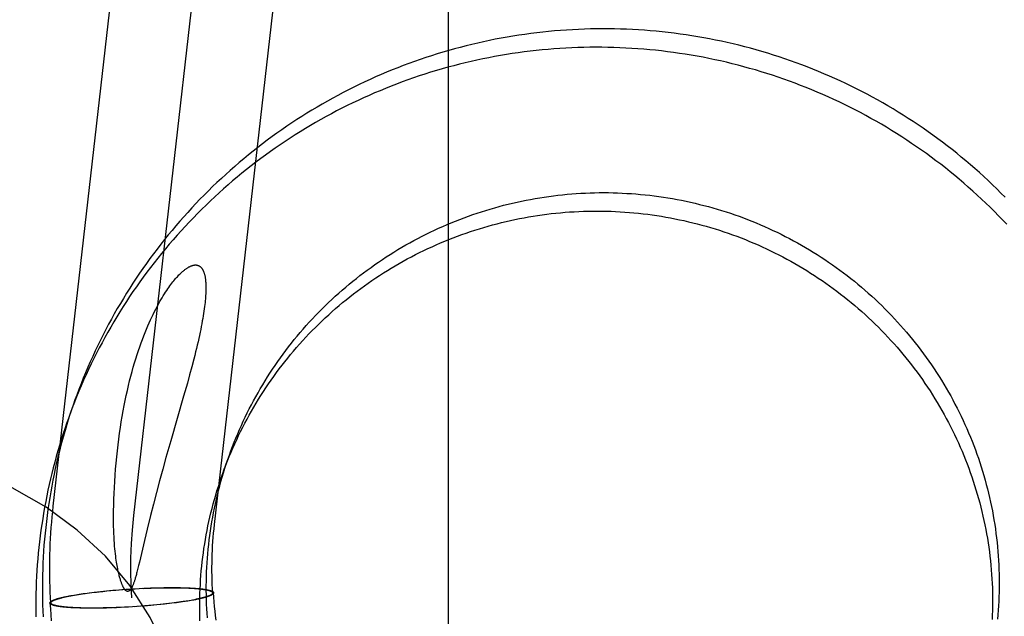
# Model space of a CAD drawing. Header units: inches. Extents: x 0 to 224, y 0 to 145.
# Tile 27 of 78: x 73.218 to 73.452, y 49.488 to 49.63. Entities that reach past the tile are written whole.
import ezdxf

# ---------------------------------------------------------------- set-up
doc = ezdxf.new("R2010")
doc.units = ezdxf.units.IN
doc.header["$LTSCALE"] = 12.302632
doc.header["$MEASUREMENT"] = 0
doc.linetypes.add('HIDDEN', pattern=[0.2, 0.1, -0.1])
doc.layers.add('DEFAULT_2', color=8, linetype='HIDDEN')

msp = doc.modelspace()

# ---------------------------------------------------------------- linework, layer by layer
at = {"layer": 'DEFAULT_2', "color": 8, "linetype": 'HIDDEN'}
for p, q in [((73.31969, 49.25389), (73.31969, 50.19358)), ((73.22569, 49.51444), (73.28593, 50.04332)), ((73.24486, 49.51226), (73.3051, 50.04113)), ((73.26404, 49.51008), (73.32427, 50.03895)), ((73.25863, 49.54763), (73.25812, 49.54574)), ((73.25911, 49.54944), (73.25863, 49.54763)), ((73.25812, 49.54574), (73.25758, 49.54376)), ((73.25758, 49.54376), (73.25669, 49.54063)), ((73.25669, 49.54063), (73.25362, 49.52999)), ((73.25362, 49.52999), (73.25249, 49.52602)), ((73.25249, 49.52602), (73.25173, 49.52326)), ((73.25173, 49.52326), (73.25097, 49.52047)), ((73.25097, 49.52047), (73.25023, 49.51769)), ((73.25023, 49.51769), (73.24952, 49.51494)), ((73.24952, 49.51494), (73.24883, 49.51226)), ((73.24883, 49.51226), (73.24801, 49.50896)), ((73.24767, 49.50759), (73.24737, 49.50629)), ((73.24801, 49.50896), (73.24767, 49.50759)), ((73.24737, 49.50629), (73.24617, 49.5011)), ((73.24617, 49.5011), (73.24599, 49.50034)), ((73.24599, 49.50034), (73.24582, 49.49966)), ((73.23145, 49.49342), (73.23188, 49.49349)), ((73.23167, 49.49343), (73.23216, 49.49351)), ((73.23188, 49.49349), (73.23233, 49.49356)), ((73.23216, 49.49351), (73.23267, 49.49358)), ((73.23233, 49.49356), (73.23278, 49.49363)), ((73.23267, 49.49358), (73.2332, 49.49366)), ((73.23278, 49.49363), (73.23325, 49.49369)), ((73.2332, 49.49366), (73.23373, 49.49373)), ((73.23325, 49.49369), (73.23372, 49.49376)), ((73.23372, 49.49376), (73.23421, 49.49382)), ((73.23373, 49.49373), (73.23428, 49.4938)), ((73.23421, 49.49382), (73.23487, 49.4939)), ((73.23428, 49.4938), (73.23484, 49.49387)), ((73.23484, 49.49387), (73.23541, 49.49394)), ((73.23487, 49.4939), (73.23554, 49.49398)), ((73.23541, 49.49394), (73.23599, 49.49401)), ((73.23554, 49.49398), (73.23623, 49.49406)), ((73.23599, 49.49401), (73.23658, 49.49408)), ((73.23623, 49.49406), (73.23693, 49.49414)), ((73.23658, 49.49408), (73.23749, 49.49417)), ((73.23693, 49.49414), (73.23764, 49.49421)), ((73.23749, 49.49417), (73.23841, 49.49427)), ((73.23764, 49.49421), (73.23837, 49.49429)), ((73.23837, 49.49429), (73.2391, 49.49435)), ((73.23841, 49.49427), (73.23934, 49.49435)), ((73.2391, 49.49435), (73.23984, 49.49442)), ((73.23934, 49.49435), (73.24029, 49.49444)), ((73.23984, 49.49442), (73.24058, 49.49449)), ((73.24029, 49.49444), (73.24125, 49.49452)), ((73.24058, 49.49449), (73.24134, 49.49455)), ((73.24125, 49.49452), (73.24221, 49.49459)), ((73.24134, 49.49455), (73.2419, 49.49459)), ((73.24209, 49.4946), (73.24285, 49.49466)), ((73.24221, 49.49459), (73.24319, 49.49466)), ((73.24305, 49.49467), (73.24381, 49.49472)), ((73.24319, 49.49466), (73.24419, 49.49475)), ((73.24416, 49.49472), (73.24514, 49.49478)), ((73.24419, 49.49475), (73.24515, 49.4948)), ((73.24514, 49.49478), (73.24611, 49.49483)), ((73.24515, 49.4948), (73.2461, 49.49486)), ((73.2461, 49.49486), (73.24686, 49.49489)), ((73.24611, 49.49483), (73.24724, 49.49491)), ((73.24708, 49.49488), (73.24804, 49.49492)), ((73.24724, 49.49491), (73.24799, 49.49494)), ((73.24799, 49.49494), (73.24874, 49.49497)), ((73.24804, 49.49492), (73.24899, 49.49496)), ((73.24892, 49.49498), (73.24966, 49.495)), ((73.24899, 49.49496), (73.24994, 49.49499)), ((73.24966, 49.495), (73.2504, 49.49502)), ((73.25117, 49.49502), (73.25207, 49.49503)), ((73.2513, 49.49504), (73.252, 49.49506)), ((73.252, 49.49506), (73.2527, 49.49506)), ((73.25207, 49.49503), (73.25266, 49.49504)), ((73.25266, 49.49504), (73.25325, 49.49504)), ((73.2527, 49.49506), (73.25339, 49.49507)), ((73.25325, 49.49504), (73.25382, 49.49504)), ((73.25339, 49.49507), (73.25406, 49.49507)), ((73.25382, 49.49504), (73.25438, 49.49504)), ((73.25406, 49.49507), (73.25455, 49.49507)), ((73.25438, 49.49504), (73.25493, 49.49504)), ((73.25455, 49.49507), (73.25503, 49.49506)), ((73.25493, 49.49504), (73.25547, 49.49503)), ((73.25503, 49.49506), (73.25551, 49.49506)), ((73.25547, 49.49503), (73.25599, 49.49502)), ((73.25551, 49.49506), (73.25597, 49.49505)), ((73.25597, 49.49505), (73.25643, 49.49504)), ((73.25599, 49.49502), (73.2565, 49.49501)), ((73.25643, 49.49504), (73.25687, 49.49502)), ((73.2565, 49.49501), (73.257, 49.49499)), ((73.25687, 49.49502), (73.2573, 49.49501)), ((73.257, 49.49499), (73.25748, 49.49497)), ((73.2573, 49.49501), (73.25773, 49.49499)), ((73.25748, 49.49497), (73.25795, 49.49495)), ((73.25773, 49.49499), (73.25814, 49.49497)), ((73.25795, 49.49495), (73.25841, 49.49493)), ((73.25814, 49.49497), (73.25841, 49.49496)), ((73.25841, 49.49496), (73.25867, 49.49495)), ((73.25867, 49.49495), (73.25892, 49.49493)), ((73.25892, 49.49493), (73.25917, 49.49491)), ((73.25917, 49.49491), (73.25942, 49.4949)), ((73.25942, 49.4949), (73.25966, 49.49488)), ((73.25966, 49.49488), (73.25989, 49.49486)), ((73.25989, 49.49486), (73.26012, 49.49484)), ((73.26012, 49.49484), (73.26034, 49.49482)), ((73.26034, 49.49482), (73.26056, 49.4948)), ((73.26056, 49.4948), (73.26076, 49.49477)), ((73.26076, 49.49477), (73.26097, 49.49475)), ((73.26097, 49.49475), (73.26116, 49.49473)), ((73.26362, 49.49381), (73.2636, 49.49371)), ((73.26382, 49.49382), (73.26381, 49.49372)), ((73.2249, 49.4914), (73.22491, 49.4915)), ((73.2251, 49.49141), (73.22512, 49.49151)), ((73.2273, 49.49259), (73.22748, 49.49264)), ((73.22748, 49.49264), (73.22768, 49.49269)), ((73.22768, 49.49269), (73.22788, 49.49274)), ((73.22788, 49.49274), (73.22808, 49.49279)), ((73.22808, 49.49279), (73.2283, 49.49284)), ((73.2283, 49.49284), (73.22852, 49.49288)), ((73.22852, 49.49288), (73.22874, 49.49293)), ((73.22874, 49.49293), (73.22897, 49.49298)), ((73.22897, 49.49298), (73.22921, 49.49303)), ((73.22921, 49.49303), (73.22945, 49.49307)), ((73.22941, 49.49303), (73.22983, 49.49311)), ((73.22945, 49.49307), (73.2297, 49.49312)), ((73.2297, 49.49312), (73.22995, 49.49317)), ((73.22983, 49.49311), (73.23027, 49.49319)), ((73.22995, 49.49317), (73.23021, 49.49322)), ((73.23021, 49.49322), (73.23061, 49.49329)), ((73.23027, 49.49319), (73.23072, 49.49327)), ((73.23061, 49.49329), (73.23103, 49.49336)), ((73.23072, 49.49327), (73.23118, 49.49335)), ((73.23103, 49.49336), (73.23145, 49.49342)), ((73.23118, 49.49335), (73.23167, 49.49343)), ((73.25214, 49.49115), (73.25124, 49.49105)), ((73.25249, 49.49116), (73.25179, 49.49108)), ((73.25273, 49.49121), (73.25214, 49.49115)), ((73.25318, 49.49124), (73.25249, 49.49116)), ((73.25331, 49.49128), (73.25273, 49.49121)), ((73.25385, 49.49132), (73.25318, 49.49124)), ((73.25388, 49.49135), (73.25331, 49.49128)), ((73.25451, 49.4914), (73.25385, 49.49132)), ((73.25444, 49.49142), (73.25388, 49.49135)), ((73.25499, 49.49149), (73.25444, 49.49142)), ((73.255, 49.49147), (73.25451, 49.4914)), ((73.25553, 49.49157), (73.25499, 49.49149)), ((73.25547, 49.49153), (73.255, 49.49147)), ((73.25594, 49.4916), (73.25547, 49.49153)), ((73.25605, 49.49164), (73.25553, 49.49157)), ((73.25639, 49.49166), (73.25594, 49.4916)), ((73.25656, 49.49172), (73.25605, 49.49164)), ((73.25684, 49.49173), (73.25639, 49.49166)), ((73.25706, 49.49179), (73.25656, 49.49172)), ((73.25727, 49.4918), (73.25684, 49.49173)), ((73.25754, 49.49187), (73.25706, 49.49179)), ((73.2577, 49.49187), (73.25727, 49.4918)), ((73.258, 49.49195), (73.25754, 49.49187)), ((73.25811, 49.49194), (73.2577, 49.49187)), ((73.25846, 49.49203), (73.258, 49.49195)), ((73.25851, 49.49201), (73.25811, 49.49194)), ((73.25889, 49.49211), (73.25846, 49.49203)), ((73.25877, 49.49205), (73.25851, 49.49201)), ((73.25902, 49.4921), (73.25877, 49.49205)), ((73.25931, 49.49219), (73.25889, 49.49211)), ((73.25927, 49.49215), (73.25902, 49.4921)), ((73.25951, 49.49219), (73.25927, 49.49215)), ((73.25975, 49.49224), (73.25951, 49.49219)), ((73.25998, 49.49229), (73.25975, 49.49224)), ((73.26021, 49.49234), (73.25998, 49.49229)), ((73.26043, 49.49239), (73.26021, 49.49234)), ((73.26064, 49.49243), (73.26043, 49.49239)), ((73.26084, 49.49248), (73.26064, 49.49243)), ((73.26104, 49.49253), (73.26084, 49.49248)), ((73.26124, 49.49258), (73.26104, 49.49253)), ((73.26143, 49.49263), (73.26124, 49.49258)), ((73.22786, 49.49046), (73.22766, 49.49048)), ((73.22806, 49.49044), (73.22786, 49.49046)), ((73.22827, 49.49041), (73.22806, 49.49044)), ((73.22849, 49.49039), (73.22827, 49.49041)), ((73.22872, 49.49037), (73.22849, 49.49039)), ((73.22895, 49.49035), (73.22872, 49.49037)), ((73.22918, 49.49033), (73.22895, 49.49035)), ((73.22943, 49.49032), (73.22918, 49.49033)), ((73.22967, 49.4903), (73.22943, 49.49032)), ((73.22993, 49.49028), (73.22967, 49.4903)), ((73.23019, 49.49027), (73.22993, 49.49028)), ((73.23045, 49.49025), (73.23019, 49.49027)), ((73.23077, 49.49027), (73.23032, 49.49029)), ((73.23072, 49.49024), (73.23045, 49.49025)), ((73.23113, 49.49022), (73.23072, 49.49024)), ((73.23124, 49.49025), (73.23077, 49.49027)), ((73.23156, 49.49021), (73.23113, 49.49022)), ((73.23172, 49.49023), (73.23124, 49.49025)), ((73.232, 49.49019), (73.23156, 49.49021)), ((73.23222, 49.49022), (73.23172, 49.49023)), ((73.23245, 49.49018), (73.232, 49.49019)), ((73.23273, 49.4902), (73.23222, 49.49022)), ((73.2329, 49.49017), (73.23245, 49.49018)), ((73.23326, 49.49019), (73.23273, 49.4902)), ((73.23337, 49.49016), (73.2329, 49.49017)), ((73.23379, 49.49019), (73.23326, 49.49019)), ((73.23385, 49.49016), (73.23337, 49.49016)), ((73.23434, 49.49018), (73.23379, 49.49019)), ((73.23434, 49.49015), (73.23385, 49.49016)), ((73.23491, 49.49018), (73.23434, 49.49018)), ((73.23483, 49.49015), (73.23434, 49.49015)), ((73.23551, 49.49015), (73.23483, 49.49015)), ((73.23548, 49.49018), (73.23491, 49.49018)), ((73.23606, 49.49018), (73.23548, 49.49018)), ((73.23619, 49.49016), (73.23551, 49.49015)), ((73.23665, 49.49019), (73.23606, 49.49018)), ((73.23689, 49.49017), (73.23619, 49.49016)), ((73.23755, 49.49021), (73.23665, 49.49019)), ((73.23761, 49.49018), (73.23689, 49.49017)), ((73.23833, 49.4902), (73.23761, 49.49018)), ((73.23906, 49.49022), (73.23833, 49.4902)), ((73.23973, 49.49026), (73.23879, 49.49023)), ((73.2398, 49.49024), (73.23906, 49.49022)), ((73.24068, 49.4903), (73.23973, 49.49026)), ((73.24073, 49.49028), (73.23998, 49.49025)), ((73.24164, 49.49034), (73.24068, 49.4903)), ((73.24149, 49.49031), (73.24073, 49.49028)), ((73.24261, 49.49039), (73.24149, 49.49031)), ((73.24262, 49.49037), (73.24186, 49.49033)), ((73.24359, 49.49044), (73.24261, 49.49039)), ((73.24358, 49.49042), (73.24262, 49.49037)), ((73.24453, 49.49047), (73.24358, 49.49042)), ((73.24456, 49.4905), (73.24359, 49.49044)), ((73.24554, 49.49056), (73.24453, 49.49047)), ((73.24568, 49.49055), (73.24491, 49.4905)), ((73.24651, 49.49063), (73.24554, 49.49056)), ((73.24663, 49.49062), (73.24587, 49.49056)), ((73.24747, 49.49071), (73.24651, 49.49063)), ((73.24739, 49.49068), (73.24682, 49.49063)), ((73.24814, 49.49074), (73.24739, 49.49068)), ((73.24843, 49.49078), (73.24747, 49.49071)), ((73.24888, 49.4908), (73.24814, 49.49074)), ((73.24938, 49.49087), (73.24843, 49.49078)), ((73.24962, 49.49087), (73.24888, 49.4908)), ((73.25032, 49.49096), (73.24938, 49.49087)), ((73.25036, 49.49094), (73.24962, 49.49087)), ((73.25124, 49.49105), (73.25032, 49.49096)), ((73.25108, 49.49101), (73.25036, 49.49094)), ((73.25179, 49.49108), (73.25108, 49.49101))]:
    msp.add_line(p, q, dxfattribs=at)
for points in [[(73.45211, 49.58798), (73.45112, 49.58899), (73.45011, 49.58999), (73.44909, 49.59097), (73.44806, 49.59195), (73.44702, 49.59291), (73.44597, 49.59387), (73.44491, 49.59481), (73.44384, 49.59574), (73.44276, 49.59666), (73.44167, 49.59757), (73.44058, 49.59847), (73.43947, 49.59935), (73.43835, 49.60023), (73.43722, 49.60109), (73.43608, 49.60194), (73.43494, 49.60278), (73.43378, 49.6036), (73.43262, 49.60442), (73.43144, 49.60522), (73.43026, 49.60601), (73.42907, 49.60678), (73.42787, 49.60754), (73.42667, 49.60829), (73.42545, 49.60903), (73.42423, 49.60976), (73.423, 49.61047), (73.42176, 49.61117), (73.42052, 49.61185), (73.41926, 49.61252), (73.418, 49.61318), (73.41674, 49.61383), (73.41546, 49.61446), (73.41418, 49.61508), (73.41289, 49.61568), (73.4116, 49.61628), (73.4103, 49.61685), (73.409, 49.61742), (73.40768, 49.61797), (73.40637, 49.6185), (73.40504, 49.61902), (73.40371, 49.61953), (73.40238, 49.62003), (73.40104, 49.62051), (73.39969, 49.62097), (73.39834, 49.62142), (73.39699, 49.62186), (73.39563, 49.62228), (73.39426, 49.62269), (73.3929, 49.62308), (73.39152, 49.62346), (73.39015, 49.62382), (73.38877, 49.62417), (73.38738, 49.62451), (73.38599, 49.62483), (73.3846, 49.62513), (73.38321, 49.62542), (73.38181, 49.6257), (73.38041, 49.62596), (73.37901, 49.6262), (73.3776, 49.62644), (73.3762, 49.62665), (73.37479, 49.62685), (73.37337, 49.62704), (73.37196, 49.62721), (73.37054, 49.62737), (73.36913, 49.62751), (73.36771, 49.62763), (73.36629, 49.62774), (73.36486, 49.62784), (73.36344, 49.62792), (73.36202, 49.62798), (73.36059, 49.62803), (73.35917, 49.62807), (73.35775, 49.62809), (73.35632, 49.62809), (73.3549, 49.62808), (73.35347, 49.62806), (73.35205, 49.62802), (73.35062, 49.62796), (73.3492, 49.62789), (73.34778, 49.62781), (73.34636, 49.6277), (73.34494, 49.62759), (73.34352, 49.62746), (73.3421, 49.62731), (73.34068, 49.62715), (73.33927, 49.62697), (73.33786, 49.62678), (73.33645, 49.62658), (73.33504, 49.62635), (73.33364, 49.62612), (73.33223, 49.62587), (73.33083, 49.6256), (73.32944, 49.62532), (73.32804, 49.62502)], [(73.32804, 49.62502), (73.32665, 49.62471), (73.32527, 49.62439), (73.32388, 49.62405), (73.3225, 49.62369), (73.32113, 49.62332), (73.31975, 49.62294), (73.31839, 49.62254), (73.31702, 49.62212), (73.31566, 49.6217), (73.31431, 49.62125), (73.31296, 49.6208), (73.31162, 49.62033), (73.31028, 49.61984), (73.30894, 49.61934), (73.30762, 49.61883), (73.30629, 49.6183), (73.30498, 49.61776), (73.30366, 49.6172), (73.30236, 49.61663), (73.30106, 49.61605), (73.29977, 49.61545), (73.29848, 49.61484), (73.2972, 49.61422), (73.29593, 49.61358), (73.29466, 49.61293), (73.2934, 49.61226), (73.29215, 49.61158), (73.29091, 49.61089), (73.28967, 49.61019), (73.28844, 49.60947), (73.28722, 49.60874), (73.28601, 49.60799), (73.2848, 49.60724), (73.2836, 49.60647), (73.28241, 49.60568), (73.28123, 49.60489), (73.28006, 49.60408), (73.2789, 49.60326), (73.27774, 49.60243), (73.2766, 49.60158), (73.27546, 49.60073), (73.27434, 49.59986), (73.27322, 49.59898), (73.27211, 49.59808), (73.27101, 49.59718), (73.26992, 49.59626), (73.26884, 49.59534), (73.26777, 49.5944), (73.26672, 49.59345), (73.26567, 49.59248), (73.26463, 49.59151), (73.2636, 49.59053), (73.26258, 49.58953), (73.26158, 49.58853), (73.26058, 49.58751), (73.2596, 49.58649), (73.25863, 49.58545), (73.25766, 49.5844), (73.25671, 49.58334), (73.25577, 49.58228), (73.25484, 49.5812), (73.25393, 49.58011), (73.25302, 49.57902), (73.25213, 49.57791), (73.25125, 49.57679), (73.25038, 49.57567), (73.24952, 49.57453), (73.24868, 49.57339), (73.24784, 49.57224), (73.24702, 49.57107), (73.24622, 49.5699), (73.24542, 49.56873), (73.24464, 49.56754), (73.24387, 49.56634), (73.24311, 49.56514), (73.24237, 49.56393), (73.24164, 49.56271), (73.24092, 49.56148), (73.24021, 49.56025), (73.23952, 49.55901), (73.23885, 49.55776), (73.23818, 49.5565), (73.23753, 49.55524), (73.23689, 49.55397), (73.23627, 49.55269), (73.23566, 49.5514), (73.23506, 49.55011), (73.23448, 49.54882), (73.23391, 49.54752), (73.23335, 49.54621), (73.23281, 49.54489), (73.23229, 49.54357), (73.23177, 49.54225), (73.23128, 49.54091), (73.23085, 49.53975)], [(73.45251, 49.58155), (73.45153, 49.58258), (73.45055, 49.58359), (73.44955, 49.5846), (73.44854, 49.5856), (73.44752, 49.58659), (73.44649, 49.58756), (73.44545, 49.58853), (73.44441, 49.58948), (73.44335, 49.59042), (73.44228, 49.59136), (73.4412, 49.59228), (73.44011, 49.59318), (73.43901, 49.59408), (73.4379, 49.59497), (73.43678, 49.59584), (73.43565, 49.5967), (73.43451, 49.59755), (73.43337, 49.59839), (73.43221, 49.59922), (73.43105, 49.60003), (73.42987, 49.60083), (73.42869, 49.60162), (73.4275, 49.60239), (73.4263, 49.60316), (73.4251, 49.60391), (73.42388, 49.60465), (73.42266, 49.60537), (73.42143, 49.60608), (73.42019, 49.60678), (73.41895, 49.60747), (73.41769, 49.60814), (73.41643, 49.6088), (73.41517, 49.60944), (73.41389, 49.61007), (73.41261, 49.61069), (73.41133, 49.6113), (73.41003, 49.61189), (73.40873, 49.61247), (73.40743, 49.61303), (73.40611, 49.61358), (73.4048, 49.61412), (73.40347, 49.61464), (73.40214, 49.61515), (73.40081, 49.61564), (73.39947, 49.61612), (73.39812, 49.61658), (73.39677, 49.61703), (73.39542, 49.61747), (73.39406, 49.61789), (73.39269, 49.6183), (73.39133, 49.61869), (73.38995, 49.61907), (73.38858, 49.61944), (73.3872, 49.61979), (73.38581, 49.62012), (73.38443, 49.62044), (73.38303, 49.62075), (73.38164, 49.62104), (73.38024, 49.62131), (73.37884, 49.62157), (73.37744, 49.62182), (73.37603, 49.62205), (73.37463, 49.62226), (73.37322, 49.62247), (73.3718, 49.62265), (73.37039, 49.62282), (73.36897, 49.62298), (73.36756, 49.62312), (73.36614, 49.62325), (73.36472, 49.62336), (73.3633, 49.62345), (73.36187, 49.62353), (73.36045, 49.6236), (73.35903, 49.62365), (73.3576, 49.62368), (73.35618, 49.6237), (73.35475, 49.62371), (73.35333, 49.6237), (73.3519, 49.62367), (73.35048, 49.62363), (73.34905, 49.62358), (73.34763, 49.6235), (73.34621, 49.62342), (73.34479, 49.62332), (73.34337, 49.6232), (73.34195, 49.62307), (73.34053, 49.62292), (73.33912, 49.62276), (73.3377, 49.62259), (73.33629, 49.62239), (73.33488, 49.62219), (73.33347, 49.62197), (73.33207, 49.62173), (73.33066, 49.62148), (73.32926, 49.62121), (73.32787, 49.62093), (73.32647, 49.62064)], [(73.32647, 49.62064), (73.32508, 49.62032), (73.3237, 49.62), (73.32231, 49.61966), (73.32093, 49.6193), (73.31956, 49.61893), (73.31819, 49.61855), (73.31682, 49.61815), (73.31545, 49.61774), (73.3141, 49.61731), (73.31274, 49.61687), (73.31139, 49.61641), (73.31005, 49.61594), (73.30871, 49.61545), (73.30737, 49.61496), (73.30605, 49.61444), (73.30472, 49.61391), (73.30341, 49.61337), (73.30209, 49.61282), (73.30079, 49.61225), (73.29949, 49.61166), (73.2982, 49.61107), (73.29691, 49.61045), (73.29563, 49.60983), (73.29436, 49.60919), (73.29309, 49.60854), (73.29183, 49.60787), (73.29058, 49.6072), (73.28934, 49.6065), (73.2881, 49.6058), (73.28687, 49.60508), (73.28565, 49.60435), (73.28444, 49.60361), (73.28323, 49.60285), (73.28203, 49.60208), (73.28085, 49.6013), (73.27966, 49.6005), (73.27849, 49.59969), (73.27733, 49.59887), (73.27618, 49.59804), (73.27503, 49.5972), (73.27389, 49.59634), (73.27277, 49.59547), (73.27165, 49.59459), (73.27054, 49.5937), (73.26944, 49.59279), (73.26835, 49.59188), (73.26727, 49.59095), (73.26621, 49.59001), (73.26515, 49.58906), (73.2641, 49.5881), (73.26306, 49.58713), (73.26203, 49.58614), (73.26102, 49.58515), (73.26001, 49.58414), (73.25901, 49.58313), (73.25803, 49.5821), (73.25706, 49.58106), (73.25609, 49.58001), (73.25514, 49.57896), (73.2542, 49.57789), (73.25327, 49.57681), (73.25236, 49.57572), (73.25145, 49.57463), (73.25056, 49.57352), (73.24968, 49.57241), (73.24881, 49.57128), (73.24795, 49.57015), (73.24711, 49.569), (73.24628, 49.56785), (73.24545, 49.56669), (73.24465, 49.56552), (73.24385, 49.56434), (73.24307, 49.56315), (73.2423, 49.56196), (73.24154, 49.56075), (73.2408, 49.55954), (73.24007, 49.55832), (73.23935, 49.5571), (73.23865, 49.55586), (73.23795, 49.55462), (73.23728, 49.55337), (73.23661, 49.55211), (73.23596, 49.55085), (73.23532, 49.54958), (73.2347, 49.5483), (73.23409, 49.54702), (73.23349, 49.54573), (73.23291, 49.54443), (73.23234, 49.54313), (73.23179, 49.54182), (73.23124, 49.54051), (73.23072, 49.53918), (73.23021, 49.53786), (73.22971, 49.53653), (73.22928, 49.53536)], [(73.26758, 49.52662), (73.26794, 49.52761), (73.26832, 49.52863), (73.26872, 49.52965), (73.26913, 49.53066), (73.26955, 49.53167), (73.26998, 49.53267), (73.27043, 49.53367), (73.27088, 49.53467), (73.27135, 49.53566), (73.27183, 49.53664), (73.27232, 49.53762), (73.27282, 49.53859), (73.27334, 49.53955), (73.27386, 49.54051), (73.2744, 49.54147), (73.27494, 49.54241), (73.2755, 49.54335), (73.27607, 49.54429), (73.27665, 49.54522), (73.27724, 49.54614), (73.27784, 49.54705), (73.27845, 49.54796), (73.27908, 49.54886), (73.27971, 49.54975), (73.28035, 49.55063), (73.281, 49.55151), (73.28167, 49.55238), (73.28234, 49.55324), (73.28302, 49.5541), (73.28372, 49.55494), (73.28442, 49.55578), (73.28513, 49.55661), (73.28586, 49.55743), (73.28659, 49.55824), (73.28733, 49.55905), (73.28808, 49.55984), (73.28884, 49.56063), (73.28961, 49.56141), (73.29039, 49.56218), (73.29117, 49.56294), (73.29197, 49.56369), (73.29277, 49.56443), (73.29359, 49.56516), (73.29441, 49.56588), (73.29524, 49.5666), (73.29608, 49.5673), (73.29692, 49.56799), (73.29778, 49.56868), (73.29864, 49.56935), (73.29951, 49.57002), (73.30039, 49.57067), (73.30127, 49.57131), (73.30216, 49.57195), (73.30306, 49.57257), (73.30397, 49.57318), (73.30489, 49.57378), (73.30581, 49.57438), (73.30673, 49.57496), (73.30767, 49.57553), (73.30861, 49.57609), (73.30956, 49.57663), (73.31051, 49.57717), (73.31147, 49.5777), (73.31244, 49.57821), (73.31341, 49.57872), (73.31439, 49.57921), (73.31537, 49.57969), (73.31636, 49.58016), (73.31735, 49.58062), (73.31835, 49.58106), (73.31936, 49.5815), (73.32037, 49.58192), (73.32138, 49.58233), (73.3224, 49.58273), (73.32342, 49.58312), (73.32445, 49.5835), (73.32548, 49.58386), (73.32652, 49.58422), (73.32756, 49.58456), (73.32861, 49.58488), (73.32965, 49.5852), (73.33071, 49.58551), (73.33176, 49.5858), (73.33282, 49.58608), (73.33388, 49.58635), (73.33495, 49.5866), (73.33601, 49.58684), (73.33708, 49.58707), (73.33816, 49.58729), (73.33923, 49.5875), (73.34031, 49.58769), (73.34139, 49.58787), (73.34247, 49.58804), (73.34355, 49.5882), (73.34464, 49.58834), (73.34573, 49.58847), (73.34681, 49.58859), (73.3479, 49.5887), (73.349, 49.58879), (73.35009, 49.58887), (73.35118, 49.58894), (73.35227, 49.589), (73.35337, 49.58904), (73.35446, 49.58907), (73.35556, 49.58909), (73.35665, 49.5891), (73.35774, 49.58909), (73.35884, 49.58907), (73.35993, 49.58904), (73.36103, 49.58899), (73.36212, 49.58893), (73.36321, 49.58886), (73.3643, 49.58878), (73.36539, 49.58869), (73.36648, 49.58858), (73.36757, 49.58846), (73.36866, 49.58833), (73.36974, 49.58818), (73.37082, 49.58802), (73.3719, 49.58785), (73.37298, 49.58767), (73.37406, 49.58747), (73.37513, 49.58727), (73.3762, 49.58705), (73.37727, 49.58682), (73.37834, 49.58657), (73.3794, 49.58631), (73.38046, 49.58605), (73.38152, 49.58576), (73.38257, 49.58547), (73.38362, 49.58517), (73.38467, 49.58485), (73.38571, 49.58452), (73.38675, 49.58418), (73.38778, 49.58383), (73.38881, 49.58346), (73.38984, 49.58308), (73.39086, 49.5827), (73.39187, 49.5823), (73.39289, 49.58188), (73.39389, 49.58146), (73.3949, 49.58103), (73.39589, 49.58058), (73.39688, 49.58012), (73.39787, 49.57965), (73.39885, 49.57917), (73.39982, 49.57868), (73.40079, 49.57818), (73.40176, 49.57766), (73.40271, 49.57714), (73.40366, 49.5766), (73.40461, 49.57605), (73.40554, 49.5755), (73.40647, 49.57493), (73.4074, 49.57435), (73.40832, 49.57376), (73.40923, 49.57316), (73.41013, 49.57255), (73.41103, 49.57193), (73.41192, 49.5713), (73.4128, 49.57065), (73.41367, 49.57), (73.41454, 49.56934), (73.41539, 49.56867), (73.41624, 49.56799), (73.41709, 49.5673), (73.41792, 49.5666), (73.41875, 49.56589), (73.41956, 49.56517), (73.42037, 49.56444), (73.42117, 49.5637), (73.42196, 49.56295), (73.42275, 49.5622), (73.42352, 49.56143), (73.42428, 49.56066), (73.42504, 49.55988), (73.42579, 49.55909), (73.42652, 49.55829), (73.42725, 49.55748), (73.42797, 49.55666), (73.42868, 49.55584), (73.42938, 49.555), (73.43006, 49.55416), (73.43074, 49.55332), (73.43141, 49.55246), (73.43207, 49.5516), (73.43272, 49.55072), (73.43336, 49.54985), (73.43399, 49.54896), (73.4346, 49.54807), (73.43521, 49.54717), (73.43581, 49.54626), (73.43639, 49.54535), (73.43697, 49.54442), (73.43753, 49.5435), (73.43808, 49.54256), (73.43863, 49.54163), (73.43916, 49.54068), (73.43968, 49.53973)], [(73.26601, 49.52223), (73.26637, 49.52322), (73.26675, 49.52424), (73.26715, 49.52526), (73.26756, 49.52627), (73.26798, 49.52728), (73.26841, 49.52829), (73.26886, 49.52929), (73.26932, 49.53028), (73.26978, 49.53127), (73.27026, 49.53225), (73.27075, 49.53323), (73.27125, 49.5342), (73.27177, 49.53517), (73.27229, 49.53613), (73.27283, 49.53708), (73.27338, 49.53803), (73.27393, 49.53897), (73.2745, 49.5399), (73.27508, 49.54083), (73.27567, 49.54175), (73.27627, 49.54266), (73.27688, 49.54357), (73.27751, 49.54447), (73.27814, 49.54536), (73.27878, 49.54625), (73.27944, 49.54712), (73.2801, 49.54799), (73.28077, 49.54885), (73.28146, 49.54971), (73.28215, 49.55055), (73.28285, 49.55139), (73.28356, 49.55222), (73.28429, 49.55304), (73.28502, 49.55386), (73.28576, 49.55466), (73.28651, 49.55546), (73.28727, 49.55624), (73.28804, 49.55702), (73.28882, 49.55779), (73.28961, 49.55855), (73.2904, 49.5593), (73.29121, 49.56004), (73.29202, 49.56077), (73.29284, 49.5615), (73.29367, 49.56221), (73.29451, 49.56291), (73.29535, 49.56361), (73.29621, 49.56429), (73.29707, 49.56497), (73.29794, 49.56563), (73.29882, 49.56628), (73.2997, 49.56693), (73.3006, 49.56756), (73.3015, 49.56818), (73.3024, 49.5688), (73.30332, 49.5694), (73.30424, 49.56999), (73.30516, 49.57057), (73.3061, 49.57114), (73.30704, 49.5717), (73.30799, 49.57225), (73.30894, 49.57278), (73.3099, 49.57331), (73.31087, 49.57382), (73.31184, 49.57433), (73.31282, 49.57482), (73.3138, 49.5753), (73.31479, 49.57577), (73.31578, 49.57623), (73.31678, 49.57668), (73.31779, 49.57711), (73.3188, 49.57753), (73.31981, 49.57795), (73.32083, 49.57835), (73.32185, 49.57873), (73.32288, 49.57911), (73.32391, 49.57948), (73.32495, 49.57983), (73.32599, 49.58017), (73.32704, 49.5805), (73.32808, 49.58081), (73.32914, 49.58112), (73.33019, 49.58141), (73.33125, 49.58169), (73.33231, 49.58196), (73.33338, 49.58221), (73.33444, 49.58246), (73.33551, 49.58269), (73.33659, 49.58291), (73.33766, 49.58311), (73.33874, 49.58331), (73.33982, 49.58349), (73.3409, 49.58366), (73.34198, 49.58381), (73.34307, 49.58396), (73.34416, 49.58409), (73.34525, 49.58421), (73.34634, 49.58431), (73.34743, 49.58441), (73.34852, 49.58449), (73.34961, 49.58456), (73.3507, 49.58461), (73.3518, 49.58465), (73.35289, 49.58469), (73.35399, 49.5847), (73.35508, 49.58471), (73.35618, 49.5847), (73.35727, 49.58468), (73.35836, 49.58465), (73.35946, 49.5846), (73.36055, 49.58455), (73.36164, 49.58448), (73.36273, 49.58439), (73.36382, 49.5843), (73.36491, 49.58419), (73.366, 49.58407), (73.36709, 49.58394), (73.36817, 49.58379), (73.36925, 49.58364), (73.37033, 49.58347), (73.37141, 49.58328), (73.37249, 49.58309), (73.37356, 49.58288), (73.37463, 49.58266), (73.3757, 49.58243), (73.37677, 49.58218), (73.37783, 49.58193), (73.37889, 49.58166), (73.37995, 49.58138), (73.381, 49.58108), (73.38205, 49.58078), (73.3831, 49.58046), (73.38414, 49.58013), (73.38518, 49.57979), (73.38621, 49.57944), (73.38724, 49.57907), (73.38827, 49.5787), (73.38929, 49.57831), (73.39031, 49.57791), (73.39132, 49.5775), (73.39232, 49.57707), (73.39333, 49.57664), (73.39432, 49.57619), (73.39531, 49.57573), (73.3963, 49.57526), (73.39728, 49.57478), (73.39825, 49.57429), (73.39922, 49.57379), (73.40019, 49.57327), (73.40114, 49.57275), (73.40209, 49.57221), (73.40304, 49.57167), (73.40397, 49.57111), (73.40491, 49.57054), (73.40583, 49.56996), (73.40675, 49.56937), (73.40766, 49.56877), (73.40856, 49.56816), (73.40946, 49.56754), (73.41035, 49.56691), (73.41123, 49.56627), (73.4121, 49.56562), (73.41297, 49.56495), (73.41383, 49.56428), (73.41468, 49.5636), (73.41552, 49.56291), (73.41635, 49.56221), (73.41718, 49.5615), (73.41799, 49.56078), (73.4188, 49.56005), (73.4196, 49.55931), (73.42039, 49.55857), (73.42118, 49.55781), (73.42195, 49.55705), (73.42272, 49.55627), (73.42347, 49.55549), (73.42422, 49.5547), (73.42495, 49.5539), (73.42568, 49.55309), (73.4264, 49.55227), (73.42711, 49.55145), (73.42781, 49.55062), (73.4285, 49.54978), (73.42917, 49.54893), (73.42984, 49.54807), (73.4305, 49.54721), (73.43115, 49.54634), (73.43179, 49.54546), (73.43242, 49.54457), (73.43303, 49.54368), (73.43364, 49.54278), (73.43424, 49.54187), (73.43482, 49.54096), (73.4354, 49.54004), (73.43596, 49.53911), (73.43651, 49.53818), (73.43706, 49.53724), (73.43759, 49.53629), (73.43811, 49.53534)], [(73.24003, 49.51062), (73.24003, 49.51195), (73.24004, 49.5133), (73.24006, 49.51468), (73.2401, 49.51608), (73.24016, 49.51749), (73.24022, 49.51892), (73.24031, 49.52036), (73.2404, 49.52181), (73.24051, 49.52326), (73.24064, 49.52472), (73.24078, 49.52618), (73.24093, 49.52762), (73.24109, 49.52904), (73.24127, 49.53044), (73.24146, 49.53182), (73.24166, 49.53318), (73.24186, 49.53452), (73.24208, 49.53583), (73.24231, 49.53712), (73.24255, 49.53838), (73.24279, 49.53962), (73.24305, 49.54083), (73.24331, 49.54201), (73.24358, 49.54317), (73.24385, 49.5443), (73.24413, 49.5454), (73.24442, 49.54648), (73.24471, 49.54753), (73.24501, 49.54855), (73.24531, 49.54955), (73.24562, 49.55053), (73.24594, 49.55148), (73.24625, 49.5524), (73.24657, 49.5533), (73.24689, 49.55416), (73.24721, 49.555), (73.24753, 49.55581), (73.24785, 49.55659), (73.24817, 49.55735), (73.24849, 49.55808), (73.2488, 49.55878), (73.24912, 49.55946), (73.24944, 49.56012), (73.24975, 49.56076), (73.25006, 49.56137), (73.25037, 49.56196), (73.25068, 49.56252), (73.25098, 49.56306), (73.25128, 49.56357), (73.25157, 49.56406), (73.25185, 49.56453), (73.25213, 49.56497), (73.2524, 49.56539), (73.25267, 49.5658), (73.25293, 49.56618), (73.25318, 49.56655), (73.25343, 49.56689), (73.25368, 49.56722), (73.25391, 49.56754), (73.25414, 49.56783), (73.25437, 49.56811), (73.25459, 49.56838), (73.2548, 49.56863), (73.25501, 49.56886), (73.25521, 49.56909), (73.2554, 49.56929), (73.25559, 49.56949), (73.25577, 49.56967), (73.25594, 49.56984), (73.25611, 49.57), (73.25627, 49.57015), (73.25643, 49.57029), (73.25658, 49.57042), (73.25673, 49.57055), (73.25687, 49.57066), (73.25701, 49.57077), (73.25714, 49.57087), (73.25727, 49.57096), (73.2574, 49.57105), (73.25752, 49.57113), (73.25764, 49.57121), (73.25775, 49.57128), (73.25786, 49.57134), (73.25797, 49.5714), (73.25807, 49.57146), (73.25817, 49.57151), (73.25826, 49.57155), (73.25836, 49.5716), (73.25845, 49.57163), (73.25854, 49.57167), (73.25862, 49.5717), (73.25871, 49.57173), (73.25879, 49.57175), (73.25887, 49.57178), (73.25894, 49.5718), (73.25902, 49.57181), (73.25909, 49.57183), (73.25916, 49.57184), (73.25923, 49.57185), (73.2593, 49.57186), (73.25936, 49.57187), (73.25943, 49.57187), (73.25949, 49.57187), (73.25955, 49.57187), (73.25961, 49.57187), (73.25967, 49.57187), (73.25973, 49.57186), (73.25979, 49.57185), (73.25984, 49.57185), (73.2599, 49.57184), (73.25995, 49.57182), (73.26001, 49.57181), (73.26006, 49.5718), (73.26011, 49.57178), (73.26017, 49.57176), (73.26022, 49.57174), (73.26027, 49.57172), (73.26032, 49.57169), (73.26037, 49.57167), (73.26041, 49.57164), (73.26046, 49.57161), (73.26051, 49.57158), (73.26056, 49.57155), (73.26061, 49.57151), (73.26065, 49.57148), (73.2607, 49.57144), (73.26075, 49.57139), (73.26079, 49.57135), (73.26084, 49.5713), (73.26088, 49.57125), (73.26093, 49.5712), (73.26097, 49.57115), (73.26102, 49.57109), (73.26106, 49.57103), (73.26111, 49.57096), (73.26115, 49.57089), (73.26119, 49.57082), (73.26124, 49.57074), (73.26128, 49.57066), (73.26132, 49.57058), (73.26136, 49.57049), (73.2614, 49.5704), (73.26145, 49.5703), (73.26149, 49.57019), (73.26153, 49.57008), (73.26156, 49.56996), (73.2616, 49.56984), (73.26164, 49.56971), (73.26168, 49.56957), (73.26171, 49.56943), (73.26174, 49.56927), (73.26178, 49.56911), (73.26181, 49.56894), (73.26184, 49.56876), (73.26186, 49.56858), (73.26189, 49.56838), (73.26191, 49.56817), (73.26193, 49.56796), (73.26195, 49.56773), (73.26197, 49.56748), (73.26198, 49.56723), (73.26199, 49.56696), (73.26199, 49.56667), (73.26199, 49.56637), (73.26199, 49.56605), (73.26198, 49.56571), (73.26197, 49.56536), (73.26196, 49.565), (73.26193, 49.56461), (73.26191, 49.56421), (73.26187, 49.5638), (73.26183, 49.56336), (73.26179, 49.56291), (73.26173, 49.56244), (73.26167, 49.56195), (73.26161, 49.56143), (73.26153, 49.5609), (73.26145, 49.56034), (73.26135, 49.55977), (73.26125, 49.55917), (73.26114, 49.55854), (73.26103, 49.5579), (73.2609, 49.55723), (73.26076, 49.55654), (73.26061, 49.55584), (73.26046, 49.55511), (73.2603, 49.55436), (73.26012, 49.55359), (73.25994, 49.55281), (73.25974, 49.552), (73.25954, 49.55117), (73.25933, 49.55032), (73.25911, 49.54944)], [(73.23085, 49.53975), (73.2304, 49.53846), (73.22994, 49.53711), (73.2295, 49.53576), (73.22907, 49.53441), (73.22866, 49.53305), (73.22826, 49.53169), (73.22787, 49.53032), (73.2275, 49.52895), (73.22715, 49.52757), (73.22681, 49.52619), (73.22648, 49.52481), (73.22617, 49.52343), (73.22587, 49.52204), (73.22559, 49.52064), (73.22532, 49.51925), (73.22507, 49.51785), (73.22483, 49.51645), (73.22461, 49.51505), (73.22441, 49.51364), (73.22421, 49.51223), (73.22404, 49.51082), (73.22388, 49.50941), (73.22373, 49.508), (73.2236, 49.50658), (73.22348, 49.50517), (73.22338, 49.50375), (73.22329, 49.50233), (73.22322, 49.50091), (73.22317, 49.49949), (73.22313, 49.49807), (73.2231, 49.49665), (73.22309, 49.49523), (73.2231, 49.49381), (73.22312, 49.49239), (73.22315, 49.49097), (73.2232, 49.48955), (73.22327, 49.48813)], [(73.43968, 49.53973), (73.44018, 49.53877), (73.44068, 49.53781), (73.44117, 49.53684), (73.44164, 49.53586), (73.4421, 49.53488), (73.44256, 49.5339), (73.44299, 49.53291), (73.44342, 49.53191), (73.44384, 49.53091), (73.44424, 49.52991), (73.44464, 49.5289), (73.44502, 49.52789), (73.44538, 49.52687), (73.44574, 49.52585), (73.44609, 49.52482), (73.44642, 49.52379), (73.44674, 49.52276), (73.44705, 49.52172), (73.44734, 49.52068), (73.44763, 49.51964), (73.4479, 49.51859), (73.44816, 49.51754), (73.4484, 49.51649), (73.44864, 49.51543), (73.44886, 49.51437), (73.44907, 49.51331), (73.44926, 49.51225), (73.44945, 49.51119), (73.44962, 49.51012), (73.44978, 49.50905), (73.44992, 49.50798), (73.45006, 49.50691), (73.45018, 49.50583), (73.45029, 49.50476), (73.45038, 49.50368), (73.45046, 49.50261), (73.45053, 49.50153), (73.45059, 49.50045), (73.45064, 49.49937), (73.45067, 49.4983), (73.45069, 49.49722), (73.45069, 49.49614), (73.45069, 49.49506), (73.45067, 49.49398), (73.45063, 49.4929), (73.45059, 49.49182), (73.45053, 49.49075), (73.45046, 49.48967), (73.45038, 49.48859), (73.45028, 49.48752)], [(73.22928, 49.53536), (73.22886, 49.53415), (73.22841, 49.53285), (73.22798, 49.53154), (73.22756, 49.53023), (73.22716, 49.52891), (73.22677, 49.52759), (73.22639, 49.52626), (73.22603, 49.52493), (73.22568, 49.5236), (73.22535, 49.52226), (73.22502, 49.52092), (73.22472, 49.51958), (73.22442, 49.51823), (73.22414, 49.51688), (73.22388, 49.51553), (73.22363, 49.51417), (73.22339, 49.51282), (73.22317, 49.51146), (73.22296, 49.51009), (73.22276, 49.50873), (73.22258, 49.50736), (73.22242, 49.50599), (73.22226, 49.50462), (73.22212, 49.50325), (73.222, 49.50188), (73.22189, 49.50051), (73.2218, 49.49913), (73.22171, 49.49775), (73.22165, 49.49638), (73.22159, 49.495), (73.22156, 49.49362), (73.22153, 49.49224), (73.22152, 49.49086), (73.22153, 49.48949), (73.22154, 49.48811)], [(73.43811, 49.53534), (73.43861, 49.53438), (73.43911, 49.53342), (73.4396, 49.53245), (73.44007, 49.53148), (73.44053, 49.5305), (73.44099, 49.52951), (73.44143, 49.52852), (73.44185, 49.52753), (73.44227, 49.52653), (73.44267, 49.52552), (73.44307, 49.52451), (73.44345, 49.5235), (73.44382, 49.52248), (73.44417, 49.52146), (73.44452, 49.52043), (73.44485, 49.5194), (73.44517, 49.51837), (73.44548, 49.51733), (73.44577, 49.51629), (73.44606, 49.51525), (73.44633, 49.5142), (73.44659, 49.51315), (73.44683, 49.5121), (73.44707, 49.51104), (73.44729, 49.50999), (73.4475, 49.50893), (73.44769, 49.50786), (73.44788, 49.5068), (73.44805, 49.50573), (73.44821, 49.50466), (73.44835, 49.50359), (73.44849, 49.50252), (73.44861, 49.50145), (73.44872, 49.50037), (73.44881, 49.4993), (73.44889, 49.49822), (73.44896, 49.49714), (73.44902, 49.49607), (73.44907, 49.49499), (73.4491, 49.49391), (73.44912, 49.49283), (73.44912, 49.49175), (73.44912, 49.49067), (73.4491, 49.48959), (73.44906, 49.48851), (73.44902, 49.48744)], [(73.26236, 49.48785), (73.26228, 49.48894), (73.26222, 49.49004), (73.26217, 49.49113), (73.26213, 49.49222), (73.26211, 49.49331), (73.26209, 49.49441), (73.26209, 49.4955), (73.2621, 49.49659), (73.26213, 49.49768), (73.26217, 49.49878), (73.26222, 49.49987), (73.26228, 49.50096), (73.26236, 49.50205), (73.26245, 49.50314), (73.26255, 49.50423), (73.26266, 49.50532), (73.26279, 49.5064), (73.26293, 49.50748), (73.26308, 49.50857), (73.26324, 49.50965), (73.26342, 49.51073), (73.26361, 49.5118), (73.26381, 49.51288), (73.26402, 49.51395), (73.26425, 49.51502), (73.26449, 49.51608), (73.26474, 49.51715), (73.26501, 49.51821), (73.26528, 49.51926), (73.26557, 49.52032), (73.26587, 49.52137), (73.26618, 49.52242), (73.26651, 49.52346), (73.26685, 49.5245), (73.2672, 49.52553), (73.26758, 49.52662)], [(73.26058, 49.48718), (73.26055, 49.48826), (73.26053, 49.48934), (73.26052, 49.49042), (73.26053, 49.4915), (73.26054, 49.49258), (73.26057, 49.49366), (73.26061, 49.49474), (73.26067, 49.49582), (73.26073, 49.4969), (73.26081, 49.49798), (73.2609, 49.49905), (73.26101, 49.50013), (73.26112, 49.5012), (73.26125, 49.50227), (73.26139, 49.50334), (73.26154, 49.50441), (73.26171, 49.50548), (73.26188, 49.50654), (73.26207, 49.50761), (73.26228, 49.50867), (73.26249, 49.50973), (73.26271, 49.51078), (73.26295, 49.51184), (73.2632, 49.51289), (73.26347, 49.51393), (73.26374, 49.51498), (73.26403, 49.51602), (73.26432, 49.51706), (73.26463, 49.51809), (73.26496, 49.51912), (73.26529, 49.52015), (73.26564, 49.52117), (73.26601, 49.52223)], [(73.25769, 49.4539), (73.25711, 49.4628), (73.25543, 49.47144), (73.25262, 49.47989), (73.24876, 49.48796), (73.24388, 49.49554), (73.23808, 49.50251), (73.23141, 49.50876), (73.224, 49.51422), (73.21594, 49.5188)], [(73.2251, 49.49141), (73.22503, 49.49269), (73.22497, 49.49397), (73.22492, 49.49525), (73.22488, 49.49654), (73.22486, 49.49782), (73.22485, 49.4991), (73.22485, 49.50038), (73.22487, 49.50166), (73.22489, 49.50294), (73.22493, 49.50422), (73.22498, 49.50551), (73.22505, 49.50679), (73.22512, 49.50806), (73.22521, 49.50934), (73.22531, 49.51062), (73.22543, 49.5119), (73.22555, 49.51317), (73.22569, 49.51444)], [(73.24436, 49.49261), (73.24421, 49.49576), (73.24415, 49.49891), (73.24417, 49.50206), (73.24431, 49.5056), (73.24452, 49.50874), (73.24486, 49.51226)], [(73.24582, 49.49966), (73.24567, 49.49904), (73.2456, 49.49875), (73.24552, 49.49848), (73.24545, 49.49822), (73.24539, 49.49797), (73.24532, 49.49773), (73.24526, 49.49751), (73.2452, 49.4973), (73.24514, 49.4971), (73.24508, 49.49691), (73.24502, 49.49673), (73.24497, 49.49656), (73.24492, 49.4964), (73.24486, 49.49625), (73.24481, 49.49611), (73.24476, 49.49597), (73.24471, 49.49584), (73.24466, 49.49572), (73.24461, 49.4956), (73.24457, 49.49549), (73.24452, 49.49539), (73.24448, 49.49529), (73.24444, 49.4952), (73.24439, 49.49512), (73.24435, 49.49504), (73.24431, 49.49497), (73.24427, 49.4949), (73.24423, 49.49483), (73.24419, 49.49477), (73.24416, 49.49471), (73.24412, 49.49466), (73.24408, 49.49461), (73.24405, 49.49457), (73.24401, 49.49452), (73.24398, 49.49449), (73.24395, 49.49445), (73.24392, 49.49442), (73.24389, 49.49439), (73.24386, 49.49436), (73.24383, 49.49434), (73.2438, 49.49431), (73.24377, 49.49429), (73.24375, 49.49428), (73.24372, 49.49426), (73.2437, 49.49424), (73.24367, 49.49423), (73.24365, 49.49422), (73.24362, 49.49421), (73.2436, 49.4942), (73.24358, 49.49419), (73.24355, 49.49418), (73.24353, 49.49418), (73.24351, 49.49417), (73.24348, 49.49417), (73.24346, 49.49417), (73.24344, 49.49416), (73.24342, 49.49416), (73.2434, 49.49416), (73.24337, 49.49416), (73.24335, 49.49416), (73.24333, 49.49417), (73.24331, 49.49417), (73.24328, 49.49417), (73.24326, 49.49418), (73.24324, 49.49419), (73.24321, 49.49419), (73.24319, 49.4942), (73.24317, 49.49421), (73.24314, 49.49423), (73.24311, 49.49424), (73.24309, 49.49425), (73.24306, 49.49427), (73.24303, 49.49429), (73.243, 49.49431), (73.24297, 49.49433), (73.24294, 49.49436), (73.24291, 49.49438), (73.24288, 49.49441), (73.24284, 49.49445), (73.24281, 49.49449), (73.24277, 49.49453), (73.24273, 49.49457), (73.24269, 49.49462), (73.24266, 49.49467), (73.24261, 49.49473), (73.24257, 49.49479), (73.24253, 49.49486), (73.24249, 49.49493), (73.24244, 49.495), (73.2424, 49.49508), (73.24235, 49.49517), (73.2423, 49.49526), (73.24225, 49.49536), (73.2422, 49.49547), (73.24215, 49.49558), (73.2421, 49.4957), (73.24205, 49.49583), (73.24199, 49.49596), (73.24194, 49.49611), (73.24188, 49.49627), (73.24182, 49.49643), (73.24176, 49.49661), (73.2417, 49.49679), (73.24164, 49.49699), (73.24158, 49.49719), (73.24152, 49.49741), (73.24146, 49.49763), (73.24139, 49.49787), (73.24133, 49.49812), (73.24127, 49.49839), (73.2412, 49.49867), (73.24114, 49.49896), (73.24107, 49.49928), (73.24101, 49.49961), (73.24094, 49.49996), (73.24087, 49.50033), (73.24081, 49.50072), (73.24074, 49.50114), (73.24067, 49.50159), (73.2406, 49.50207), (73.24054, 49.50258), (73.24047, 49.50312), (73.24041, 49.5037), (73.24034, 49.50431), (73.24029, 49.50495), (73.24023, 49.50564), (73.24018, 49.50636), (73.24014, 49.50712), (73.2401, 49.50792), (73.24007, 49.50877), (73.24004, 49.50967), (73.24003, 49.51062)], [(73.26362, 49.49381), (73.26356, 49.49483), (73.26351, 49.49584), (73.26348, 49.49686), (73.26346, 49.49788), (73.26344, 49.4989), (73.26344, 49.49992), (73.26345, 49.50094), (73.26347, 49.50195), (73.2635, 49.50297), (73.26354, 49.50399), (73.2636, 49.50501), (73.26366, 49.50602), (73.26374, 49.50704), (73.26383, 49.50805), (73.26393, 49.50907), (73.26404, 49.51008)], [(73.24994, 49.49499), (73.25086, 49.49501), (73.25117, 49.49502)], [(73.2504, 49.49502), (73.25112, 49.49504), (73.2513, 49.49504)], [(73.25841, 49.49493), (73.25884, 49.4949), (73.25906, 49.49489), (73.25926, 49.49487), (73.25947, 49.49486), (73.25967, 49.49484), (73.25986, 49.49482), (73.26005, 49.49481), (73.26024, 49.49479), (73.26042, 49.49477), (73.2606, 49.49475), (73.26077, 49.49473), (73.26094, 49.49471), (73.2611, 49.49469), (73.26126, 49.49467), (73.26141, 49.49465), (73.26156, 49.49462), (73.26171, 49.4946), (73.26185, 49.49458), (73.26198, 49.49455), (73.26211, 49.49453), (73.26223, 49.4945), (73.26235, 49.49448), (73.26246, 49.49445), (73.26257, 49.49442), (73.26268, 49.49439), (73.26277, 49.49437), (73.26287, 49.49434), (73.26295, 49.49431), (73.26304, 49.49428), (73.26311, 49.49425), (73.26318, 49.49422), (73.26325, 49.49419), (73.26331, 49.49415), (73.26337, 49.49412), (73.26342, 49.49409), (73.26346, 49.49406), (73.2635, 49.49402), (73.26353, 49.49399), (73.26356, 49.49396), (73.26358, 49.49392), (73.2636, 49.49389), (73.26361, 49.49385), (73.26362, 49.49382), (73.26362, 49.49381)], [(73.2636, 49.49371), (73.26359, 49.49367), (73.26357, 49.49363), (73.26354, 49.4936), (73.26351, 49.49356), (73.26347, 49.49352), (73.26343, 49.49348), (73.26338, 49.49344), (73.26332, 49.49341), (73.26326, 49.49337), (73.2632, 49.49333), (73.26313, 49.49329), (73.26305, 49.49325), (73.26297, 49.49321), (73.26289, 49.49317), (73.2628, 49.49313), (73.2627, 49.49309), (73.2626, 49.49305), (73.26249, 49.49301), (73.26238, 49.49297), (73.26226, 49.49293), (73.26214, 49.49289), (73.26201, 49.49285), (73.26188, 49.4928), (73.26174, 49.49276), (73.2616, 49.49272), (73.26145, 49.49268), (73.2613, 49.49264), (73.26114, 49.4926), (73.26098, 49.49256), (73.26081, 49.49252), (73.26064, 49.49248), (73.26046, 49.49243), (73.26028, 49.49239), (73.2601, 49.49235), (73.25991, 49.49231), (73.25971, 49.49227), (73.25951, 49.49223), (73.25931, 49.49219)], [(73.26116, 49.49473), (73.26135, 49.4947), (73.26144, 49.49469), (73.26154, 49.49468), (73.26162, 49.49466), (73.26171, 49.49465), (73.2618, 49.49464), (73.26188, 49.49462), (73.26196, 49.49461), (73.26204, 49.49459), (73.26212, 49.49458), (73.2622, 49.49457), (73.26228, 49.49455), (73.26235, 49.49454), (73.26242, 49.49452), (73.26249, 49.49451), (73.26256, 49.49449), (73.26263, 49.49447), (73.26269, 49.49446), (73.26276, 49.49444), (73.26282, 49.49443), (73.26288, 49.49441), (73.26294, 49.49439), (73.26299, 49.49438), (73.26305, 49.49436), (73.2631, 49.49434), (73.26315, 49.49433), (73.2632, 49.49431), (73.26325, 49.49429), (73.26329, 49.49427), (73.26333, 49.49426), (73.26338, 49.49424), (73.26342, 49.49422), (73.26345, 49.4942), (73.26349, 49.49418), (73.26352, 49.49416), (73.26356, 49.49415), (73.26359, 49.49413), (73.26362, 49.49411), (73.26364, 49.49409), (73.26367, 49.49407), (73.26369, 49.49405), (73.26371, 49.49403), (73.26373, 49.49401), (73.26375, 49.49399), (73.26377, 49.49397), (73.26378, 49.49395), (73.26379, 49.49393), (73.2638, 49.49391), (73.26381, 49.49389), (73.26382, 49.49387), (73.26382, 49.49385), (73.26382, 49.49383), (73.26382, 49.49382)], [(73.26381, 49.49372), (73.2638, 49.4937), (73.26379, 49.49368), (73.26378, 49.49365), (73.26376, 49.49363), (73.26375, 49.49361), (73.26373, 49.49359), (73.26371, 49.49357), (73.26369, 49.49354), (73.26366, 49.49352), (73.26364, 49.4935), (73.26361, 49.49348), (73.26358, 49.49345), (73.26355, 49.49343), (73.26352, 49.49341), (73.26348, 49.49339), (73.26345, 49.49336), (73.26341, 49.49334), (73.26337, 49.49332), (73.26333, 49.49329), (73.26328, 49.49327), (73.26324, 49.49325), (73.26319, 49.49322), (73.26314, 49.4932), (73.26309, 49.49318), (73.26303, 49.49315), (73.26298, 49.49313), (73.26292, 49.49311), (73.26287, 49.49308), (73.2628, 49.49306), (73.26274, 49.49304), (73.26268, 49.49301), (73.26261, 49.49299), (73.26255, 49.49296), (73.26248, 49.49294), (73.26241, 49.49292), (73.26233, 49.49289), (73.26226, 49.49287), (73.26218, 49.49284), (73.26211, 49.49282), (73.26203, 49.4928), (73.26195, 49.49277), (73.26186, 49.49275), (73.26178, 49.49272), (73.26169, 49.4927), (73.26161, 49.49268), (73.26152, 49.49265), (73.26143, 49.49263)], [(73.26444, 49.4873), (73.2643, 49.48839), (73.26418, 49.48948), (73.26407, 49.49057), (73.26398, 49.49166), (73.26389, 49.49275), (73.26382, 49.49382)], [(73.2249, 49.4914), (73.22499, 49.49002), (73.2251, 49.48861), (73.22522, 49.48719)], [(73.22766, 49.49048), (73.22746, 49.49051), (73.22737, 49.49052), (73.22728, 49.49053), (73.22719, 49.49055), (73.2271, 49.49056), (73.22701, 49.49057), (73.22692, 49.49059), (73.22684, 49.4906), (73.22676, 49.49061), (73.22668, 49.49063), (73.2266, 49.49064), (73.22652, 49.49066), (73.22645, 49.49067), (73.22637, 49.49069), (73.2263, 49.4907), (73.22623, 49.49072), (73.22616, 49.49073), (73.22609, 49.49075), (73.22603, 49.49076), (73.22597, 49.49078), (73.2259, 49.4908), (73.22584, 49.49081), (73.22579, 49.49083), (73.22573, 49.49084), (73.22568, 49.49086), (73.22562, 49.49088), (73.22557, 49.4909), (73.22552, 49.49091), (73.22548, 49.49093), (73.22543, 49.49095), (73.22539, 49.49097), (73.22535, 49.49098), (73.22531, 49.491), (73.22527, 49.49102), (73.22523, 49.49104), (73.2252, 49.49106), (73.22517, 49.49108), (73.22513, 49.4911), (73.22511, 49.49111), (73.22508, 49.49113), (73.22505, 49.49115), (73.22503, 49.49117), (73.22501, 49.49119), (73.22499, 49.49121), (73.22497, 49.49123), (73.22496, 49.49125), (73.22494, 49.49127), (73.22493, 49.49129), (73.22492, 49.49131), (73.22491, 49.49133), (73.22491, 49.49135), (73.2249, 49.49138), (73.2249, 49.4914), (73.2249, 49.4914)], [(73.22491, 49.4915), (73.22492, 49.49152), (73.22493, 49.49155), (73.22495, 49.49157), (73.22496, 49.49159), (73.22498, 49.49161), (73.22499, 49.49163), (73.22501, 49.49166), (73.22504, 49.49168), (73.22506, 49.4917), (73.22508, 49.49172), (73.22511, 49.49175), (73.22514, 49.49177), (73.22517, 49.49179), (73.22521, 49.49181), (73.22524, 49.49184), (73.22528, 49.49186), (73.22531, 49.49188), (73.22535, 49.49191), (73.2254, 49.49193), (73.22544, 49.49195), (73.22549, 49.49197), (73.22553, 49.492), (73.22558, 49.49202), (73.22563, 49.49205), (73.22569, 49.49207), (73.22574, 49.49209), (73.2258, 49.49212), (73.22586, 49.49214), (73.22592, 49.49216), (73.22598, 49.49219), (73.22604, 49.49221), (73.22611, 49.49223), (73.22618, 49.49226), (73.22624, 49.49228), (73.22632, 49.49231), (73.22639, 49.49233), (73.22646, 49.49235), (73.22654, 49.49238), (73.22662, 49.4924), (73.22669, 49.49243), (73.22678, 49.49245), (73.22686, 49.49247), (73.22694, 49.4925), (73.22703, 49.49252), (73.22712, 49.49255), (73.22721, 49.49257), (73.2273, 49.49259)], [(73.23032, 49.49029), (73.22988, 49.49032), (73.22967, 49.49033), (73.22946, 49.49035), (73.22925, 49.49036), (73.22906, 49.49038), (73.22886, 49.4904), (73.22867, 49.49041), (73.22848, 49.49043), (73.2283, 49.49045), (73.22812, 49.49047), (73.22795, 49.49049), (73.22778, 49.49051), (73.22762, 49.49053), (73.22746, 49.49055), (73.22731, 49.49058), (73.22716, 49.4906), (73.22702, 49.49062), (73.22688, 49.49065), (73.22674, 49.49067), (73.22661, 49.4907), (73.22649, 49.49072), (73.22637, 49.49075), (73.22626, 49.49077), (73.22615, 49.4908), (73.22605, 49.49083), (73.22595, 49.49086), (73.22586, 49.49089), (73.22577, 49.49091), (73.22569, 49.49094), (73.22561, 49.49097), (73.22554, 49.49101), (73.22547, 49.49104), (73.22541, 49.49107), (73.22536, 49.4911), (73.22531, 49.49113), (73.22526, 49.49116), (73.22522, 49.4912), (73.22519, 49.49123), (73.22516, 49.49127), (73.22514, 49.4913), (73.22512, 49.49133), (73.22511, 49.49137), (73.2251, 49.49141), (73.2251, 49.49141)], [(73.22512, 49.49151), (73.22513, 49.49155), (73.22516, 49.49159), (73.22518, 49.49163), (73.22521, 49.49166), (73.22525, 49.4917), (73.2253, 49.49174), (73.22534, 49.49178), (73.2254, 49.49182), (73.22546, 49.49186), (73.22552, 49.49189), (73.22559, 49.49193), (73.22567, 49.49197), (73.22575, 49.49201), (73.22584, 49.49205), (73.22593, 49.49209), (73.22602, 49.49213), (73.22613, 49.49217), (73.22623, 49.49221), (73.22635, 49.49225), (73.22646, 49.4923), (73.22659, 49.49234), (73.22671, 49.49238), (73.22685, 49.49242), (73.22698, 49.49246), (73.22713, 49.4925), (73.22727, 49.49254), (73.22743, 49.49258), (73.22758, 49.49262), (73.22775, 49.49266), (73.22791, 49.49271), (73.22808, 49.49275), (73.22826, 49.49279), (73.22844, 49.49283), (73.22863, 49.49287), (73.22882, 49.49291), (73.22901, 49.49295), (73.22921, 49.49299), (73.22941, 49.49303)], [(73.23879, 49.49023), (73.23786, 49.49021), (73.23755, 49.49021)]]:
    msp.add_lwpolyline(points, dxfattribs=at)

doc.saveas('drawing.dxf')
